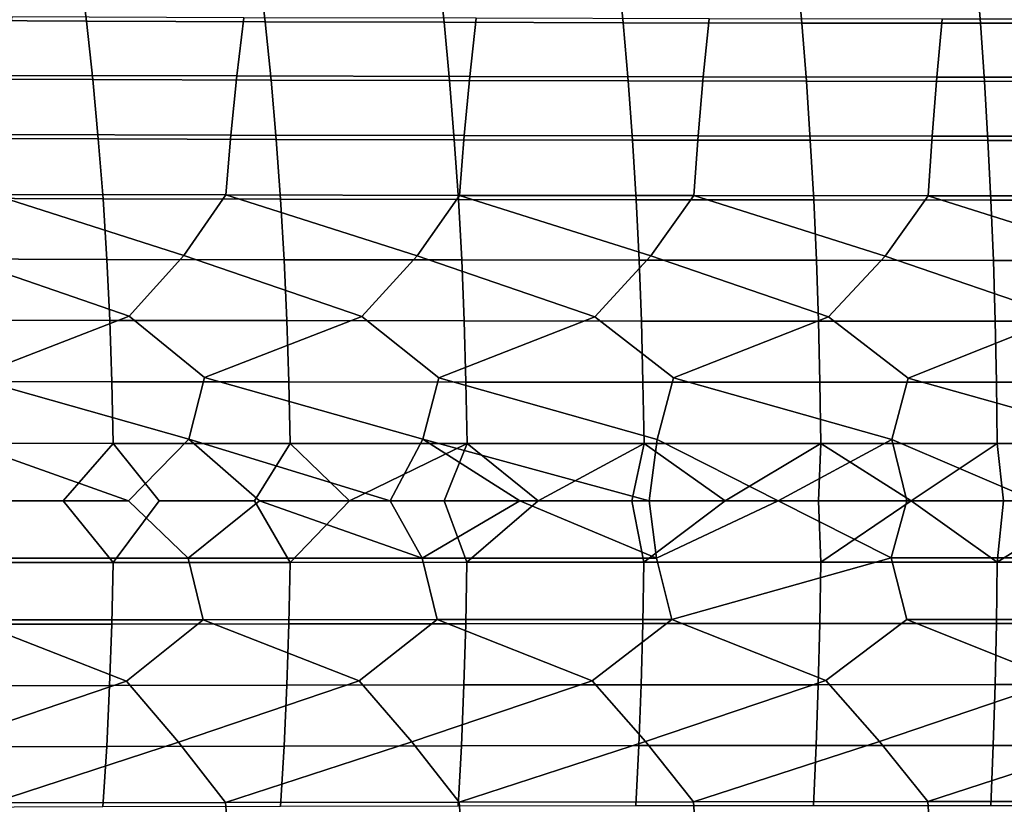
# Model space of a CAD drawing. Header units: metres. Extents: x -166 to 33, y -71 to 34.
# Tile 127 of 256: x -58.68 to -50.54, y -2.51 to 3.98. Entities that reach past the tile are written whole.
import ezdxf

# ---------------------------------------------------------------- set-up
doc = ezdxf.new("R2010")
doc.units = ezdxf.units.M
doc.layers.add('solid_12208131', color=7, linetype='CONTINUOUS')

msp = doc.modelspace()

# ---------------------------------------------------------------- linework, layer by layer
at = {"layer": 'solid_12208131'}
for points in [[(-59.667213, 4.447936, 242.861465), (-58.18671, 4.440084, 242.933884), (-58.126453, 3.964656, 242.778641), (-59.602642, 3.971619, 242.707413)], [(-58.18671, 4.440084, 242.933884), (-56.7052, 4.433539, 242.968643), (-56.649288, 3.958859, 242.812271), (-58.126453, 3.964656, 242.778641)], [(-56.7052, 4.433539, 242.968643), (-55.222523, 4.42832, 242.965012), (-55.170986, 3.954246, 242.807571), (-56.649288, 3.958859, 242.812271)], [(-55.222523, 4.42832, 242.965012), (-53.739342, 4.42443, 242.922607), (-53.692253, 3.950817, 242.76416), (-55.170986, 3.954246, 242.807571)], [(-53.739342, 4.42443, 242.922607), (-52.257092, 4.421853, 242.841217), (-52.214523, 3.94856, 242.681839), (-53.692253, 3.950817, 242.76416)], [(-52.257092, 4.421853, 242.841217), (-50.777229, 4.420574, 242.720673), (-50.739254, 3.947461, 242.560471), (-52.214523, 3.94856, 242.681839)], [(-50.777229, 4.420574, 242.720673), (-49.30122, 4.420578, 242.560852), (-49.267899, 3.947506, 242.399872), (-50.739254, 3.947461, 242.560471)], [(-58.80394, 3.516117, 261.200226), (-56.883842, 3.510799, 261.200958), (-56.826965, 3.992516, 261.060089), (-58.743221, 3.998526, 261.060333)], [(-56.883842, 3.510799, 261.200958), (-54.959167, 3.506534, 261.157654), (-54.906185, 3.987703, 261.015839), (-56.826965, 3.992516, 261.060089)], [(-54.959167, 3.506534, 261.157654), (-53.031174, 3.503325, 261.06958), (-52.982159, 3.984088, 260.92688), (-54.906185, 3.987703, 261.015839)], [(-59.602642, 3.971619, 242.707413), (-58.126453, 3.964656, 242.778641), (-58.074108, 3.481479, 242.641159), (-59.546482, 3.487557, 242.570953)], [(-58.126453, 3.964656, 242.778641), (-56.649288, 3.958859, 242.812271), (-56.60078, 3.476424, 242.673798), (-58.074108, 3.481479, 242.641159)], [(-56.649288, 3.958859, 242.812271), (-55.170986, 3.954246, 242.807571), (-55.126343, 3.472409, 242.668182), (-56.60078, 3.476424, 242.673798)], [(-55.170986, 3.954246, 242.807571), (-53.692253, 3.950817, 242.76416), (-53.651539, 3.469434, 242.623901), (-55.126343, 3.472409, 242.668182)], [(-53.692253, 3.950817, 242.76416), (-52.214523, 3.94856, 242.681839), (-52.177803, 3.467485, 242.540787), (-53.651539, 3.469434, 242.623901)], [(-53.031174, 3.503325, 261.06958), (-51.101589, 3.50116, 260.936493), (-51.056614, 3.981661, 260.792969), (-52.982159, 3.984088, 260.92688)], [(-52.214523, 3.94856, 242.681839), (-50.739254, 3.947461, 242.560471), (-50.706585, 3.466552, 242.418686), (-52.177803, 3.467485, 242.540787)], [(-51.101589, 3.50116, 260.936493), (-49.17218, 3.500027, 260.758179), (-49.13131, 3.980407, 260.613892), (-51.056614, 3.981661, 260.792969)], [(-50.739254, 3.947461, 242.560471), (-49.267899, 3.947506, 242.399872), (-49.239338, 3.466624, 242.257431), (-50.706585, 3.466552, 242.418686)], [(-58.856476, 3.02672, 261.32196), (-56.933041, 3.022119, 261.323547), (-56.883842, 3.510799, 261.200958), (-58.80394, 3.516117, 261.200226)], [(-56.933041, 3.022119, 261.323547), (-55.004974, 3.018423, 261.281097), (-54.959167, 3.506534, 261.157654), (-56.883842, 3.510799, 261.200958)], [(-55.004974, 3.018423, 261.281097), (-53.073532, 3.015637, 261.193787), (-53.031174, 3.503325, 261.06958), (-54.959167, 3.506534, 261.157654)], [(-53.073532, 3.015637, 261.193787), (-51.140442, 3.013751, 261.061401), (-51.101589, 3.50116, 260.936493), (-53.031174, 3.503325, 261.06958)], [(-51.140442, 3.013751, 261.061401), (-49.207466, 3.012754, 260.883728), (-49.17218, 3.500027, 260.758179), (-51.101589, 3.50116, 260.936493)], [(-59.546482, 3.487557, 242.570953), (-58.074108, 3.481479, 242.641159), (-58.028351, 2.991526, 242.521652), (-59.49741, 2.996722, 242.452332)], [(-58.074108, 3.481479, 242.641159), (-56.60078, 3.476424, 242.673798), (-56.558365, 2.98721, 242.553421), (-58.028351, 2.991526, 242.521652)], [(-56.60078, 3.476424, 242.673798), (-55.126343, 3.472409, 242.668182), (-55.087296, 2.983787, 242.546982), (-56.558365, 2.98721, 242.553421)], [(-55.126343, 3.472409, 242.668182), (-53.651539, 3.469434, 242.623901), (-53.61591, 2.981256, 242.501953), (-55.087296, 2.983787, 242.546982)], [(-53.651539, 3.469434, 242.623901), (-52.177803, 3.467485, 242.540787), (-52.145649, 2.979608, 242.418137), (-53.61591, 2.981256, 242.501953)], [(-52.177803, 3.467485, 242.540787), (-50.706585, 3.466552, 242.418686), (-50.677963, 2.978831, 242.29541), (-52.145649, 2.979608, 242.418137)], [(-50.706585, 3.466552, 242.418686), (-49.239338, 3.466624, 242.257431), (-49.214291, 2.978915, 242.133575), (-50.677963, 2.978831, 242.29541)], [(-58.900494, 2.531333, 261.425446), (-56.974228, 2.527468, 261.427734), (-56.933041, 3.022119, 261.323547), (-58.856476, 3.02672, 261.32196)], [(-56.974228, 2.527468, 261.427734), (-55.043289, 2.52436, 261.385956), (-55.004974, 3.018423, 261.281097), (-56.933041, 3.022119, 261.323547)], [(-55.043289, 2.52436, 261.385956), (-53.108925, 2.522014, 261.299286), (-53.073532, 3.015637, 261.193787), (-55.004974, 3.018423, 261.281097)], [(-53.108925, 2.522014, 261.299286), (-51.172859, 2.52042, 261.167511), (-51.140442, 3.013751, 261.061401), (-53.073532, 3.015637, 261.193787)], [(-51.172859, 2.52042, 261.167511), (-49.236862, 2.519571, 260.990356), (-49.207466, 3.012754, 260.883728), (-51.140442, 3.013751, 261.061401)], [(-59.49741, 2.996722, 242.452332), (-58.028351, 2.991526, 242.521652), (-57.989082, 2.495776, 242.420288), (-59.455318, 2.500091, 242.351746)], [(-58.028351, 2.991526, 242.521652), (-56.558365, 2.98721, 242.553421), (-56.521935, 2.492195, 242.451309), (-57.989082, 2.495776, 242.420288)], [(-56.558365, 2.98721, 242.553421), (-55.087296, 2.983787, 242.546982), (-55.053722, 2.489359, 242.444168), (-56.521935, 2.492195, 242.451309)], [(-55.087296, 2.983787, 242.546982), (-53.61591, 2.981256, 242.501953), (-53.585247, 2.487267, 242.398483), (-55.053722, 2.489359, 242.444168)], [(-53.61591, 2.981256, 242.501953), (-52.145649, 2.979608, 242.418137), (-52.117943, 2.485909, 242.314072), (-53.585247, 2.487267, 242.398483)], [(-52.145649, 2.979608, 242.418137), (-50.677963, 2.978831, 242.29541), (-50.653255, 2.485279, 242.190781), (-52.117943, 2.485909, 242.314072)], [(-50.677963, 2.978831, 242.29541), (-49.214291, 2.978915, 242.133575), (-49.192627, 2.485366, 242.028442), (-50.653255, 2.485279, 242.190781)], [(-57.773792, 1.525081, 261.584076), (-57.321793, 2.028307, 261.515839), (-58.900494, 2.531333, 261.425446), (-59.244938, 2.031508, 261.505981)], [(-57.321793, 2.028307, 261.515839), (-56.974228, 2.527468, 261.427734), (-58.900494, 2.531333, 261.425446)], [(-55.851234, 1.523027, 261.560577), (-55.393814, 2.025709, 261.481995), (-56.974228, 2.527468, 261.427734), (-57.321793, 2.028307, 261.515839)], [(-55.393814, 2.025709, 261.481995), (-55.043289, 2.52436, 261.385956), (-56.974228, 2.527468, 261.427734)], [(-53.924656, 1.521427, 261.492828), (-53.462132, 2.023719, 261.403534), (-55.043289, 2.52436, 261.385956), (-55.393814, 2.025709, 261.481995)], [(-53.462132, 2.023719, 261.403534), (-53.108925, 2.522014, 261.299286), (-55.043289, 2.52436, 261.385956)], [(-51.995636, 1.520279, 261.380493), (-51.528419, 2.022332, 261.280151), (-53.108925, 2.522014, 261.299286), (-53.462132, 2.023719, 261.403534)], [(-51.528419, 2.022332, 261.280151), (-51.172859, 2.52042, 261.167511), (-53.108925, 2.522014, 261.299286)], [(-59.455318, 2.500091, 242.351746), (-57.989082, 2.495776, 242.420288), (-57.956509, 1.995209, 242.337234), (-59.420429, 1.998645, 242.269348)], [(-57.989082, 2.495776, 242.420288), (-56.521935, 2.492195, 242.451309), (-56.491692, 1.992359, 242.367645), (-57.956509, 1.995209, 242.337234)], [(-56.521935, 2.492195, 242.451309), (-55.053722, 2.489359, 242.444168), (-55.025829, 1.990105, 242.359909), (-56.491692, 1.992359, 242.367645)], [(-55.053722, 2.489359, 242.444168), (-53.585247, 2.487267, 242.398483), (-53.559742, 1.988444, 242.31366), (-55.025829, 1.990105, 242.359909)], [(-53.585247, 2.487267, 242.398483), (-52.117943, 2.485909, 242.314072), (-52.094868, 1.987371, 242.228745), (-53.559742, 1.988444, 242.31366)], [(-52.117943, 2.485909, 242.314072), (-50.653255, 2.485279, 242.190781), (-50.632645, 1.986879, 242.104996), (-52.094868, 1.987371, 242.228745)], [(-50.065914, 1.519577, 261.223328), (-49.594437, 2.021541, 261.111603), (-51.172859, 2.52042, 261.167511), (-51.528419, 2.022332, 261.280151)], [(-49.594437, 2.021541, 261.111603), (-49.236862, 2.519571, 260.990356), (-51.172859, 2.52042, 261.167511)], [(-50.653255, 2.485279, 242.190781), (-49.192627, 2.485366, 242.028442), (-49.174515, 1.986961, 241.942245), (-50.632645, 1.986879, 242.104996)], [(-59.080009, 1.019301, 261.623169), (-57.773792, 1.525081, 261.584076), (-59.244938, 2.031508, 261.505981), (-59.691322, 1.527584, 261.564362)], [(-59.420429, 1.998645, 242.269348), (-57.956509, 1.995209, 242.337234), (-57.932789, 1.490805, 242.272583), (-59.394924, 1.493366, 242.20517)], [(-57.956509, 1.995209, 242.337234), (-56.491692, 1.992359, 242.367645), (-56.469769, 1.488683, 242.302551), (-57.932789, 1.490805, 242.272583)], [(-57.149952, 1.017717, 261.628998), (-55.851234, 1.523027, 261.560577), (-57.321793, 2.028307, 261.515839), (-57.773792, 1.525081, 261.584076)], [(-56.491692, 1.992359, 242.367645), (-55.025829, 1.990105, 242.359909), (-55.005714, 1.487006, 242.294403), (-56.469769, 1.488683, 242.302551)], [(-55.215107, 1.016439, 261.59082), (-53.924656, 1.521427, 261.492828), (-55.393814, 2.025709, 261.481995), (-55.851234, 1.523027, 261.560577)], [(-55.025829, 1.990105, 242.359909), (-53.559742, 1.988444, 242.31366), (-53.54147, 1.485772, 242.247772), (-55.005714, 1.487006, 242.294403)], [(-53.276657, 1.015466, 261.507721), (-51.995636, 1.520279, 261.380493), (-53.462132, 2.023719, 261.403534), (-53.924656, 1.521427, 261.492828)], [(-53.559742, 1.988444, 242.31366), (-52.094868, 1.987371, 242.228745), (-52.078461, 1.484977, 242.162506), (-53.54147, 1.485772, 242.247772)], [(-52.094868, 1.987371, 242.228745), (-50.632645, 1.986879, 242.104996), (-50.618134, 1.484615, 242.038422), (-52.078461, 1.484977, 242.162506)], [(-51.336327, 1.014798, 261.379517), (-50.065914, 1.519577, 261.223328), (-51.528419, 2.022332, 261.280151), (-51.995636, 1.520279, 261.380493)], [(-50.632645, 1.986879, 242.104996), (-49.174515, 1.986961, 241.942245), (-49.16193, 1.484682, 241.875381), (-50.618134, 1.484615, 242.038422)], [(-59.394924, 1.493366, 242.20517), (-57.932789, 1.490805, 242.272583), (-57.915562, 0.983538, 242.226593), (-59.376423, 0.985224, 242.159515)], [(-57.281555, 0.509146, 261.658783), (-57.149952, 1.017717, 261.628998), (-57.773792, 1.525081, 261.584076), (-59.080009, 1.019301, 261.623169)], [(-57.932789, 1.490805, 242.272583), (-56.469769, 1.488683, 242.302551), (-56.453823, 0.982141, 242.256241), (-57.915562, 0.983538, 242.226593)], [(-55.347939, 0.508497, 261.623596), (-55.215107, 1.016439, 261.59082), (-55.851234, 1.523027, 261.560577), (-57.149952, 1.017717, 261.628998)], [(-56.469769, 1.488683, 242.302551), (-55.005714, 1.487006, 242.294403), (-54.991062, 0.981038, 242.247787), (-56.453823, 0.982141, 242.256241)], [(-53.410622, 0.508, 261.54364), (-53.276657, 1.015466, 261.507721), (-53.924656, 1.521427, 261.492828), (-55.215107, 1.016439, 261.59082)], [(-55.005714, 1.487006, 242.294403), (-53.54147, 1.485772, 242.247772), (-53.52813, 0.980227, 242.200867), (-54.991062, 0.981038, 242.247787)], [(-53.54147, 1.485772, 242.247772), (-52.078461, 1.484977, 242.162506), (-52.066456, 0.979706, 242.115341), (-53.52813, 0.980227, 242.200867)], [(-51.471294, 0.507655, 261.418579), (-51.336327, 1.014798, 261.379517), (-51.995636, 1.520279, 261.380493), (-53.276657, 1.015466, 261.507721)], [(-52.078461, 1.484977, 242.162506), (-50.618134, 1.484615, 242.038422), (-50.607487, 0.97947, 241.991028), (-52.066456, 0.979706, 242.115341)], [(-49.531719, 0.50746, 261.24826), (-49.395874, 1.014428, 261.205902), (-50.065914, 1.519577, 261.223328), (-51.336327, 1.014798, 261.379517)], [(-50.618134, 1.484615, 242.038422), (-49.16193, 1.484682, 241.875381), (-49.152653, 0.979517, 241.827774), (-50.607487, 0.97947, 241.991028)], [(-59.376423, 0.985224, 242.159515), (-57.915562, 0.983538, 242.226593), (-57.904884, 0.474384, 242.199432), (-59.36499, 0.475196, 242.132568)], [(-59.080009, 1.019301, 261.623169), (-59.210316, 0.509948, 261.650085), (-57.777767, 0, 261.670319), (-57.281555, 0.509146, 261.658783)], [(-57.915562, 0.983538, 242.226593), (-56.453823, 0.982141, 242.256241), (-56.443909, 0.473711, 242.228882), (-57.904884, 0.474384, 242.199432)], [(-57.149952, 1.017717, 261.628998), (-57.281555, 0.509146, 261.658783), (-55.618286, 0, 261.640778), (-55.347939, 0.508497, 261.623596)], [(-56.453823, 0.982141, 242.256241), (-54.991062, 0.981038, 242.247787), (-54.981918, 0.47318, 242.22023), (-56.443909, 0.473711, 242.228882)], [(-55.215107, 1.016439, 261.59082), (-55.347939, 0.508497, 261.623596), (-53.476681, 0, 261.556671), (-53.410622, 0.508, 261.54364)], [(-54.991062, 0.981038, 242.247787), (-53.52813, 0.980227, 242.200867), (-53.519768, 0.47279, 242.173126), (-54.981918, 0.47318, 242.22023)], [(-53.52813, 0.980227, 242.200867), (-52.066456, 0.979706, 242.115341), (-52.058887, 0.47254, 242.087433), (-53.519768, 0.47279, 242.173126)], [(-53.276657, 1.015466, 261.507721), (-53.410622, 0.508, 261.54364), (-52.411457, 0, 261.494446), (-51.471294, 0.507655, 261.418579)], [(-52.066456, 0.979706, 242.115341), (-50.607487, 0.97947, 241.991028), (-50.600723, 0.472427, 241.962967), (-52.058887, 0.47254, 242.087433)], [(-51.336327, 1.014798, 261.379517), (-51.471294, 0.507655, 261.418579), (-50.288483, 0, 261.329712), (-49.531719, 0.50746, 261.24826)], [(-50.607487, 0.97947, 241.991028), (-49.152653, 0.979517, 241.827774), (-49.146709, 0.472451, 241.799576), (-50.600723, 0.472427, 241.962967)], [(-59.210316, 0.509948, 261.650085), (-58.865807, 0, 261.664459), (-57.777767, 0, 261.670319)], [(-57.281555, 0.509146, 261.658783), (-57.777767, 0, 261.670319), (-57.286999, -0.474037, 261.660095), (-56.695511, 0, 261.662415)], [(-57.281555, 0.509146, 261.658783), (-56.695511, 0, 261.662415), (-55.618286, 0, 261.640778)], [(-55.347939, 0.508497, 261.623596), (-55.618286, 0, 261.640778), (-55.353436, -0.473432, 261.625031), (-54.545715, 0, 261.60553)], [(-55.347939, 0.508497, 261.623596), (-54.545715, 0, 261.60553), (-53.476681, 0, 261.556671)], [(-53.410622, 0.508, 261.54364), (-53.476681, 0, 261.556671), (-52.411457, 0, 261.494446)], [(-51.471294, 0.507655, 261.418579), (-52.411457, 0, 261.494446), (-51.348545, 0, 261.418762)], [(-51.471294, 0.507655, 261.418579), (-51.348545, 0, 261.418762), (-50.288483, 0, 261.329712)], [(-59.36499, 0.475196, 242.132568), (-57.904884, 0.474384, 242.199432), (-58.318008, 0, 242.175919), (-59.116718, 0, 242.138168)], [(-57.904884, 0.474384, 242.199432), (-57.525066, 0, 242.202377), (-57.905216, -0.509521, 242.200699), (-58.318008, 0, 242.175919)], [(-57.904884, 0.474384, 242.199432), (-56.443909, 0.473711, 242.228882), (-56.736458, 0, 242.217682), (-57.525066, 0, 242.202377)], [(-56.443909, 0.473711, 242.228882), (-55.952343, 0, 242.221924), (-56.444206, -0.508798, 242.230148), (-56.736458, 0, 242.217682)], [(-56.443909, 0.473711, 242.228882), (-54.981918, 0.47318, 242.22023), (-55.952343, 0, 242.221924)], [(-54.981918, 0.47318, 242.22023), (-55.171566, 0, 242.215195), (-55.952343, 0, 242.221924)], [(-54.981918, 0.47318, 242.22023), (-54.394333, 0, 242.197617), (-55.171566, 0, 242.215195)], [(-54.981918, 0.47318, 242.22023), (-53.519768, 0.47279, 242.173126), (-54.394333, 0, 242.197617)], [(-53.519768, 0.47279, 242.173126), (-53.620007, 0, 242.169281), (-54.394333, 0, 242.197617)], [(-53.519768, 0.47279, 242.173126), (-52.848232, 0, 242.130249), (-53.620007, 0, 242.169281)], [(-53.519768, 0.47279, 242.173126), (-52.058887, 0.47254, 242.087433), (-52.848232, 0, 242.130249)], [(-52.058887, 0.47254, 242.087433), (-52.079285, 0, 242.080597), (-52.848232, 0, 242.130249)], [(-52.058887, 0.47254, 242.087433), (-51.312954, 0, 242.02034), (-52.079285, 0, 242.080597)], [(-52.058887, 0.47254, 242.087433), (-50.600723, 0.472427, 241.962967), (-51.312954, 0, 242.02034)], [(-50.600723, 0.472427, 241.962967), (-50.549622, 0, 241.949585), (-51.312954, 0, 242.02034)], [(-50.600723, 0.472427, 241.962967), (-49.146709, 0.472451, 241.799576), (-49.789783, 0, 241.868393), (-50.549622, 0, 241.949585)], [(-59.116718, 0, 242.138168), (-58.318008, 0, 242.175919), (-57.905216, -0.509521, 242.200699), (-59.365356, -0.510393, 242.133835)], [(-59.215702, -0.474784, 261.651276), (-57.286999, -0.474037, 261.660095), (-57.777767, 0, 261.670319), (-58.865807, 0, 261.664459)], [(-57.525066, 0, 242.202377), (-56.736458, 0, 242.217682), (-56.444206, -0.508798, 242.230148), (-57.905216, -0.509521, 242.200699)], [(-57.286999, -0.474037, 261.660095), (-55.353436, -0.473432, 261.625031), (-56.695511, 0, 261.662415)], [(-55.353436, -0.473432, 261.625031), (-55.618286, 0, 261.640778), (-56.695511, 0, 261.662415)], [(-55.952343, 0, 242.221924), (-55.171566, 0, 242.215195), (-54.982182, -0.508228, 242.221512), (-56.444206, -0.508798, 242.230148)], [(-55.353436, -0.473432, 261.625031), (-53.416168, -0.47297, 261.545197), (-54.545715, 0, 261.60553)], [(-55.171566, 0, 242.215195), (-54.394333, 0, 242.197617), (-54.982182, -0.508228, 242.221512)], [(-54.394333, 0, 242.197617), (-53.620007, 0, 242.169281), (-53.519997, -0.507809, 242.174423), (-54.982182, -0.508228, 242.221512)], [(-53.416168, -0.47297, 261.545197), (-53.476681, 0, 261.556671), (-54.545715, 0, 261.60553)], [(-53.620007, 0, 242.169281), (-52.848232, 0, 242.130249), (-53.519997, -0.507809, 242.174423)], [(-52.848232, 0, 242.130249), (-52.079285, 0, 242.080597), (-52.059082, -0.50754, 242.08873), (-53.519997, -0.507809, 242.174423)], [(-53.416168, -0.47297, 261.545197), (-52.411457, 0, 261.494446), (-53.476681, 0, 261.556671)], [(-53.28907, -0.980541, 261.510986), (-51.476883, -0.472648, 261.420288), (-52.411457, 0, 261.494446), (-53.416168, -0.47297, 261.545197)], [(-51.476883, -0.472648, 261.420288), (-51.348545, 0, 261.418762), (-52.411457, 0, 261.494446)], [(-52.079285, 0, 242.080597), (-51.312954, 0, 242.02034), (-52.059082, -0.50754, 242.08873)], [(-51.312954, 0, 242.02034), (-50.600883, -0.507419, 241.964264), (-52.059082, -0.50754, 242.08873)], [(-51.476883, -0.472648, 261.420288), (-49.53735, -0.472466, 261.250092), (-50.288483, 0, 261.329712), (-51.348545, 0, 261.418762)], [(-51.312954, 0, 242.02034), (-50.549622, 0, 241.949585), (-50.600883, -0.507419, 241.964264)], [(-49.789783, 0, 241.868393), (-49.146835, -0.507444, 241.800873), (-50.600883, -0.507419, 241.964264)], [(-50.549622, 0, 241.949585), (-49.789783, 0, 241.868393), (-50.600883, -0.507419, 241.964264)], [(-57.162132, -0.982718, 261.631714), (-57.286999, -0.474037, 261.660095), (-59.215702, -0.474784, 261.651276), (-59.092064, -0.984249, 261.62561)], [(-55.227406, -0.981482, 261.593781), (-55.353436, -0.473432, 261.625031), (-57.286999, -0.474037, 261.660095), (-57.162132, -0.982718, 261.631714)], [(-53.28907, -0.980541, 261.510986), (-53.416168, -0.47297, 261.545197), (-55.353436, -0.473432, 261.625031), (-55.227406, -0.981482, 261.593781)], [(-52.018543, -1.485543, 261.385986), (-51.348835, -0.979894, 261.383057), (-51.476883, -0.472648, 261.420288), (-53.28907, -0.980541, 261.510986)], [(-49.40847, -0.979535, 261.209778), (-49.53735, -0.472466, 261.250092), (-51.476883, -0.472648, 261.420288), (-51.348835, -0.979894, 261.383057)], [(-57.905216, -0.509521, 242.200699), (-57.916534, -1.018576, 242.229172), (-59.377468, -1.020322, 242.162064), (-59.365356, -0.510393, 242.133835)], [(-56.444206, -0.508798, 242.230148), (-56.454723, -1.017129, 242.258835), (-57.916534, -1.018576, 242.229172), (-57.905216, -0.509521, 242.200699)], [(-54.982182, -0.508228, 242.221512), (-54.99189, -1.015986, 242.250381), (-56.454723, -1.017129, 242.258835), (-56.444206, -0.508798, 242.230148)], [(-53.519997, -0.507809, 242.174423), (-53.528885, -1.015147, 242.203491), (-54.99189, -1.015986, 242.250381), (-54.982182, -0.508228, 242.221512)], [(-52.059082, -0.50754, 242.08873), (-52.067139, -1.014606, 242.117981), (-53.528885, -1.015147, 242.203491), (-53.519997, -0.507809, 242.174423)], [(-50.600883, -0.507419, 241.964264), (-50.608089, -1.014362, 241.993683), (-52.067139, -1.014606, 242.117981), (-52.059082, -0.50754, 242.08873)], [(-49.146835, -0.507444, 241.800873), (-49.153179, -1.014411, 241.830429), (-50.608089, -1.014362, 241.993683), (-50.600883, -0.507419, 241.964264)], [(-59.288792, -1.996924, 261.510437), (-57.796005, -1.49025, 261.587982), (-59.092064, -0.984249, 261.62561), (-59.71328, -1.492701, 261.56781)], [(-57.916534, -1.018576, 242.229172), (-57.934395, -1.525678, 242.276428), (-59.396637, -1.528299, 242.208984), (-59.377468, -1.020322, 242.162064)], [(-57.796005, -1.49025, 261.587982), (-57.162132, -0.982718, 261.631714), (-59.092064, -0.984249, 261.62561)], [(-56.454723, -1.017129, 242.258835), (-56.471264, -1.523506, 242.306442), (-57.934395, -1.525678, 242.276428), (-57.916534, -1.018576, 242.229172)], [(-57.366241, -1.993764, 261.521301), (-55.873695, -1.488238, 261.565002), (-57.162132, -0.982718, 261.631714), (-57.796005, -1.49025, 261.587982)], [(-55.873695, -1.488238, 261.565002), (-55.227406, -0.981482, 261.593781), (-57.162132, -0.982718, 261.631714)], [(-54.99189, -1.015986, 242.250381), (-55.007099, -1.521788, 242.298309), (-56.471264, -1.523506, 242.306442), (-56.454723, -1.017129, 242.258835)], [(-55.438839, -1.991197, 261.488464), (-53.94735, -1.48667, 261.497772), (-55.227406, -0.981482, 261.593781), (-55.873695, -1.488238, 261.565002)], [(-53.94735, -1.48667, 261.497772), (-53.28907, -0.980541, 261.510986), (-55.227406, -0.981482, 261.593781)], [(-53.528885, -1.015147, 242.203491), (-53.542744, -1.520525, 242.251709), (-55.007099, -1.521788, 242.298309), (-54.99189, -1.015986, 242.250381)], [(-53.507694, -1.989228, 261.411072), (-52.018543, -1.485543, 261.385986), (-53.28907, -0.980541, 261.510986), (-53.94735, -1.48667, 261.497772)], [(-52.067139, -1.014606, 242.117981), (-52.07962, -1.519711, 242.166473), (-53.542744, -1.520525, 242.251709), (-53.528885, -1.015147, 242.203491)], [(-50.608089, -1.014362, 241.993683), (-50.619179, -1.519341, 242.042419), (-52.07962, -1.519711, 242.166473), (-52.067139, -1.014606, 242.117981)], [(-51.574486, -1.987851, 261.288788), (-50.089008, -1.484852, 261.22937), (-51.348835, -0.979894, 261.383057), (-52.018543, -1.485543, 261.385986)], [(-50.089008, -1.484852, 261.22937), (-49.40847, -0.979535, 261.209778), (-51.348835, -0.979894, 261.383057)], [(-49.153179, -1.014411, 241.830429), (-49.162857, -1.519409, 241.879395), (-50.619179, -1.519341, 242.042419), (-50.608089, -1.014362, 241.993683)], [(-57.934395, -1.525678, 242.276428), (-57.958744, -2.029848, 242.342361), (-59.42281, -2.033345, 242.274429), (-59.396637, -1.528299, 242.208984)], [(-58.903458, -2.49699, 261.431885), (-57.366241, -1.993764, 261.521301), (-57.796005, -1.49025, 261.587982), (-59.288792, -1.996924, 261.510437)], [(-56.471264, -1.523506, 242.306442), (-56.493778, -2.026948, 242.372803), (-57.958744, -2.029848, 242.342361), (-57.934395, -1.525678, 242.276428)], [(-56.977016, -2.493177, 261.434235), (-55.438839, -1.991197, 261.488464), (-55.873695, -1.488238, 261.565002), (-57.366241, -1.993764, 261.521301)], [(-55.007099, -1.521788, 242.298309), (-55.027767, -2.024654, 242.365112), (-56.493778, -2.026948, 242.372803), (-56.471264, -1.523506, 242.306442)], [(-55.045898, -2.49011, 261.392517), (-53.507694, -1.989228, 261.411072), (-53.94735, -1.48667, 261.497772), (-55.438839, -1.991197, 261.488464)], [(-53.542744, -1.520525, 242.251709), (-53.561531, -2.022964, 242.318909), (-55.027767, -2.024654, 242.365112), (-55.007099, -1.521788, 242.298309)], [(-52.07962, -1.519711, 242.166473), (-52.096504, -2.021871, 242.234039), (-53.561531, -2.022964, 242.318909), (-53.542744, -1.520525, 242.251709)], [(-53.111347, -2.487794, 261.305878), (-51.574486, -1.987851, 261.288788), (-52.018543, -1.485543, 261.385986), (-53.507694, -1.989228, 261.411072)], [(-50.619179, -1.519341, 242.042419), (-50.634125, -2.02137, 242.110321), (-52.096504, -2.021871, 242.234039), (-52.07962, -1.519711, 242.166473)], [(-51.175095, -2.486222, 261.174133), (-49.640961, -1.98706, 261.121368), (-50.089008, -1.484852, 261.22937), (-51.574486, -1.987851, 261.288788)], [(-49.162857, -1.519409, 241.879395), (-49.175838, -2.021452, 241.947601), (-50.634125, -2.02137, 242.110321), (-50.619179, -1.519341, 242.042419)], [(-57.958744, -2.029848, 242.342361), (-57.991341, -2.530114, 242.426697), (-59.457752, -2.534489, 242.358109), (-59.42281, -2.033345, 242.274429)], [(-58.903458, -2.49699, 261.431885), (-56.977016, -2.493177, 261.434235), (-57.366241, -1.993764, 261.521301)], [(-56.493778, -2.026948, 242.372803), (-56.524017, -2.526483, 242.457764), (-57.991341, -2.530114, 242.426697), (-57.958744, -2.029848, 242.342361)], [(-56.977016, -2.493177, 261.434235), (-55.045898, -2.49011, 261.392517), (-55.438839, -1.991197, 261.488464)], [(-55.027767, -2.024654, 242.365112), (-55.055626, -2.523606, 242.450653), (-56.524017, -2.526483, 242.457764), (-56.493778, -2.026948, 242.372803)], [(-53.561531, -2.022964, 242.318909), (-53.586967, -2.521484, 242.404999), (-55.055626, -2.523606, 242.450653), (-55.027767, -2.024654, 242.365112)], [(-55.045898, -2.49011, 261.392517), (-53.111347, -2.487794, 261.305878), (-53.507694, -1.989228, 261.411072)], [(-52.096504, -2.021871, 242.234039), (-52.11948, -2.520107, 242.320618), (-53.586967, -2.521484, 242.404999), (-53.561531, -2.022964, 242.318909)], [(-53.111347, -2.487794, 261.305878), (-51.175095, -2.486222, 261.174133), (-51.574486, -1.987851, 261.288788)], [(-50.634125, -2.02137, 242.110321), (-50.654606, -2.519467, 242.197372), (-52.11948, -2.520107, 242.320618), (-52.096504, -2.021871, 242.234039)], [(-51.175095, -2.486222, 261.174133), (-49.238903, -2.485383, 260.99704), (-49.640961, -1.98706, 261.121368)], [(-49.175838, -2.021452, 241.947601), (-49.19379, -2.519554, 242.035065), (-50.654606, -2.519467, 242.197372), (-50.634125, -2.02137, 242.110321)], [(-56.936428, -2.988203, 261.331329), (-56.977016, -2.493177, 261.434235), (-58.903458, -2.49699, 261.431885), (-58.860077, -2.992754, 261.329681)], [(-55.008144, -2.984547, 261.28894), (-55.045898, -2.49011, 261.392517), (-56.977016, -2.493177, 261.434235), (-56.936428, -2.988203, 261.331329)], [(-53.076481, -2.981791, 261.201691), (-53.111347, -2.487794, 261.305878), (-55.045898, -2.49011, 261.392517), (-55.008144, -2.984547, 261.28894)], [(-51.143166, -2.979924, 261.069366), (-51.175095, -2.486222, 261.174133), (-53.111347, -2.487794, 261.305878), (-53.076481, -2.981791, 261.201691)], [(-49.209961, -2.978937, 260.891724), (-49.238903, -2.485383, 260.99704), (-51.175095, -2.486222, 261.174133), (-51.143166, -2.979924, 261.069366)]]:
    msp.add_3dface(points, dxfattribs=at)

doc.saveas('drawing.dxf')
